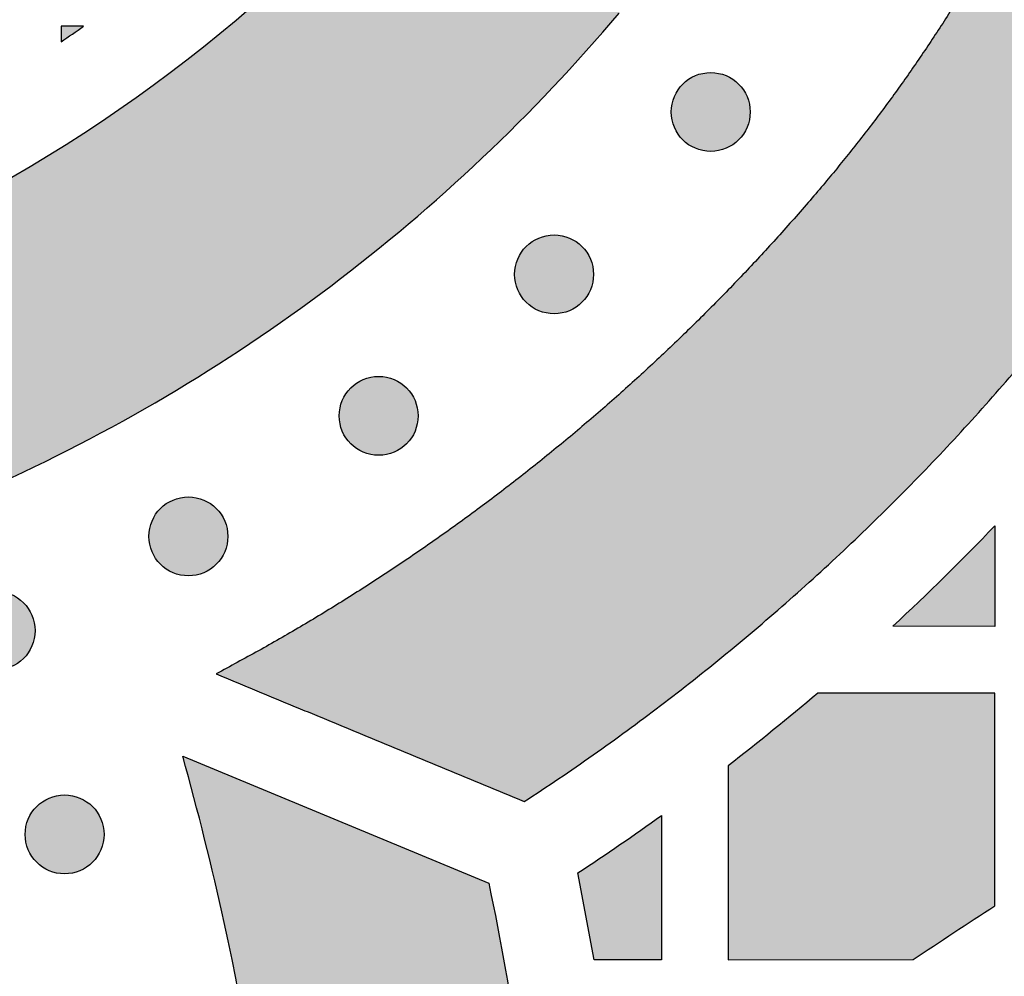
# Model space of a CAD drawing. Header units: millimetres. Extents: x -3873 to -97, y 912 to 4165.
# Tile 219 of 256: x -3599 to -3554, y 1804 to 1847. Entities that reach past the tile are written whole.
import ezdxf

# ---------------------------------------------------------------- set-up
doc = ezdxf.new("R2010")
doc.units = ezdxf.units.MM
doc.layers.add('pattern', color=7, linetype='Continuous', true_color=0x000000)

msp = doc.modelspace()

# ---------------------------------------------------------------- hatches: boundary and pattern name
at = {"layer": 'pattern'}
for points in [[(-3589.784, 1817.143), (-3575.919, 1811.395), (-3574.349, 1812.441), (-3572.796, 1813.516), (-3571.261, 1814.621), (-3569.745, 1815.754), (-3568.249, 1816.915), (-3566.774, 1818.104), (-3565.321, 1819.32), (-3563.889, 1820.563), (-3562.481, 1821.832), (-3561.096, 1823.126), (-3559.735, 1824.444), (-3558.399, 1825.787), (-3557.089, 1827.152), (-3555.805, 1828.541), (-3554.548, 1829.951), (-3553.318, 1831.381), (-3551.879, 1833.135), (-3550.485, 1834.932), (-3549.137, 1836.771), (-3547.838, 1838.651), (-3546.59, 1840.568), (-3545.394, 1842.521), (-3544.251, 1844.508), (-3543.163, 1846.526), (-3542.132, 1848.574), (-3541.158, 1850.649), (-3540.243, 1852.749), (-3539.386, 1854.87), (-3538.59, 1857.011), (-3537.855, 1859.169), (-3537.181, 1861.342), (-3536.568, 1863.526), (-3535.983, 1865.882), (-3535.473, 1868.264), (-3535.04, 1870.67), (-3534.685, 1873.095), (-3534.41, 1875.536), (-3534.216, 1877.989), (-3534.102, 1880.449), (-3534.07, 1882.913), (-3534.12, 1885.377), (-3534.251, 1887.837), (-3534.463, 1890.288), (-3534.756, 1892.727), (-3535.128, 1895.15), (-3535.578, 1897.552), (-3536.105, 1899.931), (-3536.707, 1902.282), (-3537.254, 1904.193), (-3537.848, 1906.093), (-3538.488, 1907.982), (-3539.175, 1909.857), (-3539.908, 1911.718), (-3540.686, 1913.562), (-3541.509, 1915.388), (-3542.376, 1917.194), (-3543.286, 1918.979), (-3544.239, 1920.74), (-3545.233, 1922.477), (-3546.268, 1924.188), (-3547.343, 1925.872), (-3548.456, 1927.527), (-3549.607, 1929.151), (-3550.794, 1930.745), (-3552.1, 1931.344), (-3553.423, 1931.912), (-3554.762, 1932.449), (-3556.115, 1932.954), (-3557.483, 1933.425), (-3558.863, 1933.863), (-3560.254, 1934.267), (-3561.655, 1934.637), (-3563.064, 1934.972), (-3564.482, 1935.272), (-3565.905, 1935.537), (-3567.333, 1935.767), (-3568.764, 1935.961), (-3570.198, 1936.12), (-3571.632, 1936.243), (-3573.067, 1936.331), (-3571.972, 1935.46), (-3570.891, 1934.564), (-3569.826, 1933.644), (-3568.776, 1932.701), (-3567.743, 1931.734), (-3566.727, 1930.745), (-3565.729, 1929.734), (-3564.75, 1928.702), (-3563.79, 1927.648), (-3562.85, 1926.573), (-3561.93, 1925.479), (-3561.032, 1924.365), (-3560.156, 1923.232), (-3559.303, 1922.081), (-3558.473, 1920.913), (-3557.666, 1919.727), (-3556.883, 1918.526), (-3556.125, 1917.309), (-3555.392, 1916.078), (-3554.685, 1914.833), (-3554.003, 1913.575), (-3553.347, 1912.305), (-3552.718, 1911.024), (-3552.116, 1909.732), (-3551.54, 1908.43), (-3550.992, 1907.119), (-3550.471, 1905.801), (-3549.978, 1904.475), (-3549.512, 1903.143), (-3549.074, 1901.805), (-3548.664, 1900.463), (-3548.282, 1899.116), (-3547.777, 1897.144), (-3547.335, 1895.149), (-3546.957, 1893.134), (-3546.645, 1891.102), (-3546.4, 1889.056), (-3546.222, 1887), (-3546.112, 1884.937), (-3546.07, 1882.87), (-3546.097, 1880.803), (-3546.192, 1878.74), (-3546.355, 1876.682), (-3546.586, 1874.635), (-3546.883, 1872.601), (-3547.247, 1870.583), (-3547.674, 1868.585), (-3548.165, 1866.609), (-3548.689, 1864.741), (-3549.266, 1862.883), (-3549.895, 1861.038), (-3550.575, 1859.207), (-3551.308, 1857.393), (-3552.09, 1855.597), (-3552.923, 1853.823), (-3553.805, 1852.072), (-3554.735, 1850.346), (-3555.713, 1848.646), (-3556.736, 1846.976), (-3557.803, 1845.337), (-3558.914, 1843.73), (-3560.066, 1842.157), (-3561.258, 1840.62), (-3562.489, 1839.121), (-3563.923, 1837.462), (-3565.399, 1835.835), (-3566.917, 1834.241), (-3568.474, 1832.681), (-3570.07, 1831.158), (-3571.704, 1829.672), (-3573.374, 1828.225), (-3575.079, 1826.818), (-3576.817, 1825.452), (-3578.587, 1824.13), (-3580.387, 1822.85), (-3582.216, 1821.616), (-3584.072, 1820.427), (-3585.953, 1819.285), (-3587.858, 1818.19)], [(-3583.532, 1929.121), (-3585.169, 1915.169), (-3584.566, 1914.612), (-3583.971, 1914.043), (-3583.384, 1913.462), (-3582.807, 1912.869), (-3582.239, 1912.266), (-3581.681, 1911.651), (-3581.133, 1911.025), (-3580.595, 1910.39), (-3580.069, 1909.743), (-3579.553, 1909.087), (-3579.048, 1908.421), (-3578.555, 1907.746), (-3578.074, 1907.062), (-3577.605, 1906.369), (-3577.148, 1905.667), (-3576.703, 1904.957), (-3576.272, 1904.24), (-3575.853, 1903.514), (-3575.447, 1902.782), (-3575.055, 1902.043), (-3574.676, 1901.298), (-3574.311, 1900.547), (-3573.959, 1899.789), (-3573.622, 1899.027), (-3573.298, 1898.26), (-3572.989, 1897.488), (-3572.693, 1896.712), (-3572.412, 1895.933), (-3572.146, 1895.15), (-3571.893, 1894.364), (-3571.655, 1893.575), (-3571.431, 1892.785), (-3571.12, 1891.571), (-3570.848, 1890.342), (-3570.616, 1889.102), (-3570.424, 1887.851), (-3570.273, 1886.592), (-3570.163, 1885.326), (-3570.096, 1884.057), (-3570.07, 1882.784), (-3570.087, 1881.512), (-3570.145, 1880.242), (-3570.246, 1878.976), (-3570.388, 1877.715), (-3570.571, 1876.463), (-3570.794, 1875.221), (-3571.057, 1873.991), (-3571.36, 1872.775), (-3571.706, 1871.54), (-3572.087, 1870.311), (-3572.503, 1869.091), (-3572.953, 1867.88), (-3573.437, 1866.681), (-3573.955, 1865.494), (-3574.506, 1864.321), (-3575.089, 1863.163), (-3575.704, 1862.021), (-3576.35, 1860.898), (-3577.026, 1859.793), (-3577.732, 1858.709), (-3578.467, 1857.647), (-3579.229, 1856.607), (-3580.017, 1855.591), (-3580.831, 1854.599), (-3582.068, 1853.174), (-3583.347, 1851.78), (-3584.669, 1850.419), (-3586.03, 1849.093), (-3587.43, 1847.804), (-3588.868, 1846.553), (-3590.341, 1845.342), (-3591.849, 1844.173), (-3593.388, 1843.046), (-3594.958, 1841.963), (-3596.557, 1840.926), (-3598.182, 1839.936), (-3599.832, 1838.992), (-3601.504, 1838.097), (-3603.197, 1837.251), (-3604.908, 1836.455), (-3620.026, 1829.68), (-3604.781, 1823.36), (-3599.996, 1825.506), (-3597.982, 1826.444), (-3595.99, 1827.439), (-3594.022, 1828.492), (-3592.081, 1829.603), (-3590.168, 1830.769), (-3588.287, 1831.989), (-3586.439, 1833.263), (-3584.627, 1834.589), (-3582.853, 1835.966), (-3581.119, 1837.391), (-3579.427, 1838.863), (-3577.779, 1840.38), (-3576.177, 1841.941), (-3574.622, 1843.542), (-3573.116, 1845.183), (-3571.66, 1846.86), (-3570.638, 1848.105), (-3569.647, 1849.382), (-3568.69, 1850.688), (-3567.768, 1852.023), (-3566.881, 1853.385), (-3566.031, 1854.772), (-3565.22, 1856.183), (-3564.447, 1857.617), (-3563.715, 1859.072), (-3563.023, 1860.546), (-3562.372, 1862.037), (-3561.764, 1863.544), (-3561.199, 1865.064), (-3560.677, 1866.597), (-3560.198, 1868.14), (-3559.762, 1869.692), (-3559.366, 1871.288), (-3559.02, 1872.902), (-3558.727, 1874.532), (-3558.487, 1876.175), (-3558.301, 1877.829), (-3558.169, 1879.491), (-3558.092, 1881.158), (-3558.07, 1882.827), (-3558.104, 1884.497), (-3558.193, 1886.163), (-3558.336, 1887.824), (-3558.534, 1889.477), (-3558.786, 1891.118), (-3559.091, 1892.746), (-3559.448, 1894.357), (-3559.856, 1895.951), (-3560.206, 1897.178), (-3560.584, 1898.401), (-3560.99, 1899.62), (-3561.423, 1900.834), (-3561.885, 1902.042), (-3562.374, 1903.242), (-3562.891, 1904.434), (-3563.435, 1905.618), (-3564.006, 1906.791), (-3564.604, 1907.953), (-3565.229, 1909.103), (-3565.88, 1910.241), (-3566.556, 1911.365), (-3567.259, 1912.474), (-3567.986, 1913.569), (-3568.737, 1914.646), (-3569.512, 1915.707), (-3570.311, 1916.75), (-3571.132, 1917.775), (-3571.975, 1918.78), (-3572.839, 1919.766), (-3573.724, 1920.73), (-3574.629, 1921.674), (-3575.553, 1922.595), (-3576.495, 1923.494), (-3577.455, 1924.37), (-3578.431, 1925.223), (-3579.423, 1926.052), (-3580.43, 1926.856), (-3581.451, 1927.636), (-3582.486, 1928.391)], [(-3596.754, 1845.577), (-3595.745, 1846.278), (-3596.754, 1846.278)], [(-3566.281, 1843.673), (-3566.309, 1843.7), (-3566.338, 1843.727), (-3566.368, 1843.754), (-3566.399, 1843.78), (-3566.43, 1843.806), (-3566.463, 1843.831), (-3566.496, 1843.856), (-3566.53, 1843.88), (-3566.565, 1843.903), (-3566.601, 1843.926), (-3566.637, 1843.948), (-3566.674, 1843.969), (-3566.712, 1843.99), (-3566.751, 1844.01), (-3566.791, 1844.028), (-3566.831, 1844.046), (-3566.871, 1844.063), (-3566.913, 1844.079), (-3566.955, 1844.095), (-3566.997, 1844.109), (-3567.04, 1844.122), (-3567.084, 1844.134), (-3567.127, 1844.145), (-3567.172, 1844.155), (-3567.216, 1844.163), (-3567.261, 1844.171), (-3567.307, 1844.177), (-3567.352, 1844.183), (-3567.398, 1844.187), (-3567.444, 1844.19), (-3567.489, 1844.192), (-3567.535, 1844.192), (-3567.581, 1844.192), (-3567.627, 1844.19), (-3567.673, 1844.187), (-3567.719, 1844.183), (-3567.764, 1844.177), (-3567.809, 1844.171), (-3567.854, 1844.163), (-3567.899, 1844.155), (-3567.943, 1844.145), (-3567.987, 1844.134), (-3568.031, 1844.122), (-3568.074, 1844.109), (-3568.116, 1844.095), (-3568.158, 1844.079), (-3568.199, 1844.063), (-3568.24, 1844.046), (-3568.28, 1844.028), (-3568.32, 1844.01), (-3568.358, 1843.99), (-3568.396, 1843.969), (-3568.434, 1843.948), (-3568.47, 1843.926), (-3568.506, 1843.903), (-3568.541, 1843.88), (-3568.575, 1843.856), (-3568.608, 1843.831), (-3568.641, 1843.806), (-3568.672, 1843.78), (-3568.703, 1843.754), (-3568.733, 1843.727), (-3568.762, 1843.7), (-3568.79, 1843.673), (-3568.817, 1843.644), (-3568.845, 1843.615), (-3568.871, 1843.586), (-3568.898, 1843.555), (-3568.923, 1843.523), (-3568.949, 1843.491), (-3568.973, 1843.457), (-3568.997, 1843.423), (-3569.021, 1843.388), (-3569.043, 1843.353), (-3569.065, 1843.316), (-3569.087, 1843.279), (-3569.107, 1843.241), (-3569.127, 1843.202), (-3569.146, 1843.163), (-3569.164, 1843.123), (-3569.181, 1843.082), (-3569.197, 1843.041), (-3569.212, 1842.999), (-3569.226, 1842.956), (-3569.239, 1842.913), (-3569.251, 1842.87), (-3569.262, 1842.826), (-3569.272, 1842.782), (-3569.281, 1842.737), (-3569.288, 1842.692), (-3569.295, 1842.647), (-3569.3, 1842.601), (-3569.304, 1842.556), (-3569.307, 1842.51), (-3569.309, 1842.464), (-3569.31, 1842.418), (-3569.309, 1842.372), (-3569.307, 1842.326), (-3569.304, 1842.28), (-3569.3, 1842.235), (-3569.295, 1842.189), (-3569.288, 1842.144), (-3569.281, 1842.099), (-3569.272, 1842.054), (-3569.262, 1842.01), (-3569.251, 1841.966), (-3569.239, 1841.923), (-3569.226, 1841.88), (-3569.212, 1841.837), (-3569.197, 1841.795), (-3569.181, 1841.754), (-3569.164, 1841.713), (-3569.146, 1841.673), (-3569.127, 1841.634), (-3569.107, 1841.595), (-3569.087, 1841.557), (-3569.065, 1841.52), (-3569.043, 1841.483), (-3569.021, 1841.447), (-3568.997, 1841.413), (-3568.973, 1841.378), (-3568.949, 1841.345), (-3568.923, 1841.313), (-3568.898, 1841.281), (-3568.871, 1841.25), (-3568.845, 1841.221), (-3568.817, 1841.191), (-3568.79, 1841.163), (-3568.762, 1841.136), (-3568.733, 1841.109), (-3568.703, 1841.082), (-3568.672, 1841.056), (-3568.641, 1841.03), (-3568.608, 1841.005), (-3568.575, 1840.98), (-3568.541, 1840.956), (-3568.506, 1840.933), (-3568.47, 1840.91), (-3568.434, 1840.888), (-3568.396, 1840.867), (-3568.358, 1840.846), (-3568.32, 1840.826), (-3568.28, 1840.808), (-3568.24, 1840.79), (-3568.199, 1840.773), (-3568.158, 1840.756), (-3568.116, 1840.741), (-3568.074, 1840.727), (-3568.031, 1840.714), (-3567.987, 1840.702), (-3567.943, 1840.691), (-3567.899, 1840.681), (-3567.854, 1840.673), (-3567.809, 1840.665), (-3567.764, 1840.658), (-3567.719, 1840.653), (-3567.673, 1840.649), (-3567.627, 1840.646), (-3567.581, 1840.644), (-3567.535, 1840.644), (-3567.489, 1840.644), (-3567.444, 1840.646), (-3567.398, 1840.649), (-3567.352, 1840.653), (-3567.307, 1840.658), (-3567.261, 1840.665), (-3567.216, 1840.673), (-3567.172, 1840.681), (-3567.127, 1840.691), (-3567.084, 1840.702), (-3567.04, 1840.714), (-3566.997, 1840.727), (-3566.955, 1840.741), (-3566.913, 1840.756), (-3566.871, 1840.773), (-3566.831, 1840.79), (-3566.791, 1840.808), (-3566.751, 1840.826), (-3566.712, 1840.846), (-3566.674, 1840.867), (-3566.637, 1840.888), (-3566.601, 1840.91), (-3566.565, 1840.933), (-3566.53, 1840.956), (-3566.496, 1840.98), (-3566.463, 1841.005), (-3566.43, 1841.03), (-3566.399, 1841.056), (-3566.368, 1841.082), (-3566.338, 1841.109), (-3566.309, 1841.136), (-3566.281, 1841.163), (-3566.253, 1841.191), (-3566.226, 1841.221), (-3566.199, 1841.25), (-3566.173, 1841.281), (-3566.147, 1841.313), (-3566.122, 1841.345), (-3566.097, 1841.378), (-3566.073, 1841.413), (-3566.05, 1841.447), (-3566.027, 1841.483), (-3566.005, 1841.52), (-3565.984, 1841.557), (-3565.963, 1841.595), (-3565.944, 1841.634), (-3565.925, 1841.673), (-3565.907, 1841.713), (-3565.89, 1841.754), (-3565.874, 1841.795), (-3565.859, 1841.837), (-3565.845, 1841.88), (-3565.832, 1841.923), (-3565.82, 1841.966), (-3565.809, 1842.01), (-3565.799, 1842.054), (-3565.79, 1842.099), (-3565.782, 1842.144), (-3565.776, 1842.189), (-3565.771, 1842.235), (-3565.766, 1842.28), (-3565.763, 1842.326), (-3565.762, 1842.372), (-3565.761, 1842.418), (-3565.762, 1842.464), (-3565.763, 1842.51), (-3565.766, 1842.556), (-3565.771, 1842.601), (-3565.776, 1842.647), (-3565.782, 1842.692), (-3565.79, 1842.737), (-3565.799, 1842.782), (-3565.809, 1842.826), (-3565.82, 1842.87), (-3565.832, 1842.913), (-3565.845, 1842.956), (-3565.859, 1842.999), (-3565.874, 1843.041), (-3565.89, 1843.082), (-3565.907, 1843.123), (-3565.925, 1843.163), (-3565.944, 1843.202), (-3565.963, 1843.241), (-3565.984, 1843.279), (-3566.005, 1843.316), (-3566.027, 1843.353), (-3566.05, 1843.388), (-3566.073, 1843.423), (-3566.097, 1843.457), (-3566.122, 1843.491), (-3566.147, 1843.523), (-3566.173, 1843.555), (-3566.199, 1843.586), (-3566.226, 1843.615), (-3566.253, 1843.644)], [(-3573.326, 1836.368), (-3573.354, 1836.396), (-3573.383, 1836.423), (-3573.413, 1836.45), (-3573.444, 1836.476), (-3573.475, 1836.502), (-3573.508, 1836.527), (-3573.541, 1836.552), (-3573.575, 1836.576), (-3573.61, 1836.599), (-3573.646, 1836.622), (-3573.682, 1836.644), (-3573.719, 1836.665), (-3573.757, 1836.686), (-3573.796, 1836.705), (-3573.836, 1836.724), (-3573.876, 1836.742), (-3573.916, 1836.759), (-3573.958, 1836.775), (-3574, 1836.79), (-3574.042, 1836.805), (-3574.085, 1836.818), (-3574.129, 1836.83), (-3574.173, 1836.841), (-3574.217, 1836.851), (-3574.262, 1836.859), (-3574.306, 1836.867), (-3574.352, 1836.873), (-3574.397, 1836.879), (-3574.443, 1836.883), (-3574.489, 1836.886), (-3574.535, 1836.888), (-3574.58, 1836.888), (-3574.626, 1836.888), (-3574.672, 1836.886), (-3574.718, 1836.883), (-3574.764, 1836.879), (-3574.809, 1836.873), (-3574.854, 1836.867), (-3574.899, 1836.859), (-3574.944, 1836.851), (-3574.988, 1836.841), (-3575.032, 1836.83), (-3575.076, 1836.818), (-3575.119, 1836.805), (-3575.161, 1836.79), (-3575.203, 1836.775), (-3575.244, 1836.759), (-3575.285, 1836.742), (-3575.325, 1836.724), (-3575.365, 1836.705), (-3575.403, 1836.686), (-3575.441, 1836.665), (-3575.479, 1836.644), (-3575.515, 1836.622), (-3575.551, 1836.599), (-3575.586, 1836.576), (-3575.62, 1836.552), (-3575.653, 1836.527), (-3575.686, 1836.502), (-3575.717, 1836.476), (-3575.748, 1836.45), (-3575.778, 1836.423), (-3575.807, 1836.396), (-3575.835, 1836.368), (-3575.863, 1836.34), (-3575.89, 1836.311), (-3575.916, 1836.281), (-3575.943, 1836.251), (-3575.968, 1836.219), (-3575.994, 1836.187), (-3576.018, 1836.153), (-3576.042, 1836.119), (-3576.066, 1836.084), (-3576.089, 1836.049), (-3576.111, 1836.012), (-3576.132, 1835.975), (-3576.152, 1835.937), (-3576.172, 1835.898), (-3576.191, 1835.859), (-3576.209, 1835.819), (-3576.226, 1835.778), (-3576.242, 1835.736), (-3576.257, 1835.695), (-3576.271, 1835.652), (-3576.284, 1835.609), (-3576.296, 1835.566), (-3576.307, 1835.522), (-3576.317, 1835.477), (-3576.326, 1835.433), (-3576.333, 1835.388), (-3576.34, 1835.343), (-3576.345, 1835.297), (-3576.349, 1835.251), (-3576.352, 1835.206), (-3576.354, 1835.16), (-3576.355, 1835.114), (-3576.354, 1835.068), (-3576.352, 1835.022), (-3576.349, 1834.976), (-3576.345, 1834.931), (-3576.34, 1834.885), (-3576.333, 1834.84), (-3576.326, 1834.795), (-3576.317, 1834.75), (-3576.307, 1834.706), (-3576.296, 1834.662), (-3576.284, 1834.619), (-3576.271, 1834.576), (-3576.257, 1834.533), (-3576.242, 1834.491), (-3576.226, 1834.45), (-3576.209, 1834.409), (-3576.191, 1834.369), (-3576.172, 1834.33), (-3576.152, 1834.291), (-3576.132, 1834.253), (-3576.111, 1834.216), (-3576.089, 1834.179), (-3576.066, 1834.143), (-3576.042, 1834.108), (-3576.018, 1834.074), (-3575.994, 1834.041), (-3575.968, 1834.009), (-3575.943, 1833.977), (-3575.916, 1833.946), (-3575.89, 1833.916), (-3575.863, 1833.887), (-3575.835, 1833.859), (-3575.807, 1833.832), (-3575.778, 1833.805), (-3575.748, 1833.778), (-3575.717, 1833.752), (-3575.686, 1833.726), (-3575.653, 1833.701), (-3575.62, 1833.676), (-3575.586, 1833.652), (-3575.551, 1833.628), (-3575.515, 1833.606), (-3575.479, 1833.584), (-3575.441, 1833.562), (-3575.403, 1833.542), (-3575.365, 1833.522), (-3575.325, 1833.503), (-3575.285, 1833.485), (-3575.244, 1833.468), (-3575.203, 1833.452), (-3575.161, 1833.437), (-3575.119, 1833.423), (-3575.076, 1833.41), (-3575.032, 1833.398), (-3574.988, 1833.387), (-3574.944, 1833.377), (-3574.899, 1833.368), (-3574.854, 1833.361), (-3574.809, 1833.354), (-3574.764, 1833.349), (-3574.718, 1833.345), (-3574.672, 1833.342), (-3574.626, 1833.34), (-3574.58, 1833.34), (-3574.535, 1833.34), (-3574.489, 1833.342), (-3574.443, 1833.345), (-3574.397, 1833.349), (-3574.352, 1833.354), (-3574.306, 1833.361), (-3574.262, 1833.368), (-3574.217, 1833.377), (-3574.173, 1833.387), (-3574.129, 1833.398), (-3574.085, 1833.41), (-3574.042, 1833.423), (-3574, 1833.437), (-3573.958, 1833.452), (-3573.916, 1833.468), (-3573.876, 1833.485), (-3573.836, 1833.503), (-3573.796, 1833.522), (-3573.757, 1833.542), (-3573.719, 1833.562), (-3573.682, 1833.584), (-3573.646, 1833.606), (-3573.61, 1833.628), (-3573.575, 1833.652), (-3573.541, 1833.676), (-3573.508, 1833.701), (-3573.475, 1833.726), (-3573.444, 1833.752), (-3573.413, 1833.778), (-3573.383, 1833.805), (-3573.354, 1833.832), (-3573.326, 1833.859), (-3573.298, 1833.887), (-3573.271, 1833.916), (-3573.244, 1833.946), (-3573.218, 1833.977), (-3573.192, 1834.009), (-3573.167, 1834.041), (-3573.143, 1834.074), (-3573.118, 1834.108), (-3573.095, 1834.143), (-3573.072, 1834.179), (-3573.05, 1834.216), (-3573.029, 1834.253), (-3573.009, 1834.291), (-3572.989, 1834.33), (-3572.97, 1834.369), (-3572.952, 1834.409), (-3572.935, 1834.45), (-3572.919, 1834.491), (-3572.904, 1834.533), (-3572.89, 1834.576), (-3572.877, 1834.619), (-3572.865, 1834.662), (-3572.854, 1834.706), (-3572.844, 1834.75), (-3572.835, 1834.795), (-3572.827, 1834.84), (-3572.821, 1834.885), (-3572.816, 1834.931), (-3572.811, 1834.976), (-3572.809, 1835.022), (-3572.807, 1835.068), (-3572.806, 1835.114), (-3572.807, 1835.16), (-3572.809, 1835.206), (-3572.811, 1835.251), (-3572.816, 1835.297), (-3572.821, 1835.343), (-3572.827, 1835.388), (-3572.835, 1835.433), (-3572.844, 1835.477), (-3572.854, 1835.522), (-3572.865, 1835.566), (-3572.877, 1835.609), (-3572.89, 1835.652), (-3572.904, 1835.695), (-3572.919, 1835.736), (-3572.935, 1835.778), (-3572.952, 1835.819), (-3572.97, 1835.859), (-3572.989, 1835.898), (-3573.009, 1835.937), (-3573.029, 1835.975), (-3573.05, 1836.012), (-3573.072, 1836.049), (-3573.095, 1836.084), (-3573.118, 1836.119), (-3573.143, 1836.153), (-3573.167, 1836.187), (-3573.192, 1836.219), (-3573.218, 1836.251), (-3573.244, 1836.281), (-3573.271, 1836.311), (-3573.298, 1836.34)], [(-3581.216, 1830.003), (-3581.244, 1830.03), (-3581.273, 1830.058), (-3581.303, 1830.084), (-3581.334, 1830.111), (-3581.365, 1830.136), (-3581.398, 1830.162), (-3581.431, 1830.186), (-3581.465, 1830.21), (-3581.5, 1830.234), (-3581.536, 1830.256), (-3581.572, 1830.278), (-3581.61, 1830.3), (-3581.648, 1830.32), (-3581.686, 1830.34), (-3581.726, 1830.359), (-3581.766, 1830.377), (-3581.807, 1830.394), (-3581.848, 1830.41), (-3581.89, 1830.425), (-3581.932, 1830.439), (-3581.975, 1830.452), (-3582.019, 1830.464), (-3582.063, 1830.475), (-3582.107, 1830.485), (-3582.152, 1830.494), (-3582.197, 1830.501), (-3582.242, 1830.508), (-3582.287, 1830.513), (-3582.333, 1830.517), (-3582.379, 1830.52), (-3582.425, 1830.522), (-3582.471, 1830.523), (-3582.517, 1830.522), (-3582.562, 1830.52), (-3582.608, 1830.517), (-3582.654, 1830.513), (-3582.699, 1830.508), (-3582.745, 1830.501), (-3582.79, 1830.494), (-3582.834, 1830.485), (-3582.879, 1830.475), (-3582.922, 1830.464), (-3582.966, 1830.452), (-3583.009, 1830.439), (-3583.051, 1830.425), (-3583.093, 1830.41), (-3583.135, 1830.394), (-3583.175, 1830.377), (-3583.215, 1830.359), (-3583.255, 1830.34), (-3583.294, 1830.32), (-3583.332, 1830.3), (-3583.369, 1830.278), (-3583.405, 1830.256), (-3583.441, 1830.234), (-3583.476, 1830.21), (-3583.51, 1830.186), (-3583.543, 1830.162), (-3583.576, 1830.136), (-3583.607, 1830.111), (-3583.638, 1830.084), (-3583.668, 1830.058), (-3583.697, 1830.03), (-3583.725, 1830.003), (-3583.753, 1829.975), (-3583.78, 1829.946), (-3583.807, 1829.916), (-3583.833, 1829.885), (-3583.859, 1829.854), (-3583.884, 1829.821), (-3583.909, 1829.788), (-3583.933, 1829.754), (-3583.956, 1829.719), (-3583.979, 1829.683), (-3584.001, 1829.647), (-3584.022, 1829.609), (-3584.043, 1829.571), (-3584.062, 1829.533), (-3584.081, 1829.493), (-3584.099, 1829.453), (-3584.116, 1829.412), (-3584.132, 1829.371), (-3584.147, 1829.329), (-3584.161, 1829.287), (-3584.174, 1829.244), (-3584.186, 1829.2), (-3584.197, 1829.156), (-3584.207, 1829.112), (-3584.216, 1829.067), (-3584.224, 1829.022), (-3584.23, 1828.977), (-3584.235, 1828.932), (-3584.24, 1828.886), (-3584.243, 1828.84), (-3584.244, 1828.794), (-3584.245, 1828.748), (-3584.244, 1828.702), (-3584.243, 1828.657), (-3584.24, 1828.611), (-3584.235, 1828.565), (-3584.23, 1828.52), (-3584.224, 1828.474), (-3584.216, 1828.429), (-3584.207, 1828.385), (-3584.197, 1828.34), (-3584.186, 1828.297), (-3584.174, 1828.253), (-3584.161, 1828.21), (-3584.147, 1828.168), (-3584.132, 1828.126), (-3584.116, 1828.084), (-3584.099, 1828.044), (-3584.081, 1828.004), (-3584.062, 1827.964), (-3584.043, 1827.925), (-3584.022, 1827.887), (-3584.001, 1827.85), (-3583.979, 1827.814), (-3583.956, 1827.778), (-3583.933, 1827.743), (-3583.909, 1827.709), (-3583.884, 1827.676), (-3583.859, 1827.643), (-3583.833, 1827.612), (-3583.807, 1827.581), (-3583.78, 1827.551), (-3583.753, 1827.522), (-3583.725, 1827.494), (-3583.697, 1827.466), (-3583.668, 1827.439), (-3583.638, 1827.412), (-3583.607, 1827.386), (-3583.576, 1827.36), (-3583.543, 1827.335), (-3583.51, 1827.31), (-3583.476, 1827.286), (-3583.441, 1827.263), (-3583.405, 1827.24), (-3583.369, 1827.218), (-3583.332, 1827.197), (-3583.294, 1827.176), (-3583.255, 1827.157), (-3583.215, 1827.138), (-3583.175, 1827.12), (-3583.135, 1827.103), (-3583.093, 1827.087), (-3583.051, 1827.072), (-3583.009, 1827.058), (-3582.966, 1827.045), (-3582.922, 1827.032), (-3582.879, 1827.022), (-3582.834, 1827.012), (-3582.79, 1827.003), (-3582.745, 1826.995), (-3582.699, 1826.989), (-3582.654, 1826.984), (-3582.608, 1826.979), (-3582.562, 1826.976), (-3582.517, 1826.975), (-3582.471, 1826.974), (-3582.425, 1826.975), (-3582.379, 1826.976), (-3582.333, 1826.979), (-3582.287, 1826.984), (-3582.242, 1826.989), (-3582.197, 1826.995), (-3582.152, 1827.003), (-3582.107, 1827.012), (-3582.063, 1827.022), (-3582.019, 1827.032), (-3581.975, 1827.045), (-3581.932, 1827.058), (-3581.89, 1827.072), (-3581.848, 1827.087), (-3581.807, 1827.103), (-3581.766, 1827.12), (-3581.726, 1827.138), (-3581.686, 1827.157), (-3581.648, 1827.176), (-3581.61, 1827.197), (-3581.572, 1827.218), (-3581.536, 1827.24), (-3581.5, 1827.263), (-3581.465, 1827.286), (-3581.431, 1827.31), (-3581.398, 1827.335), (-3581.365, 1827.36), (-3581.334, 1827.386), (-3581.303, 1827.412), (-3581.273, 1827.439), (-3581.244, 1827.466), (-3581.216, 1827.494), (-3581.188, 1827.522), (-3581.161, 1827.551), (-3581.135, 1827.581), (-3581.108, 1827.612), (-3581.083, 1827.643), (-3581.057, 1827.676), (-3581.033, 1827.709), (-3581.009, 1827.743), (-3580.985, 1827.778), (-3580.963, 1827.814), (-3580.94, 1827.85), (-3580.919, 1827.887), (-3580.899, 1827.925), (-3580.879, 1827.964), (-3580.86, 1828.004), (-3580.842, 1828.044), (-3580.825, 1828.084), (-3580.809, 1828.126), (-3580.794, 1828.168), (-3580.78, 1828.21), (-3580.767, 1828.253), (-3580.755, 1828.297), (-3580.744, 1828.34), (-3580.734, 1828.385), (-3580.725, 1828.429), (-3580.718, 1828.474), (-3580.711, 1828.52), (-3580.706, 1828.565), (-3580.702, 1828.611), (-3580.699, 1828.657), (-3580.697, 1828.702), (-3580.696, 1828.748), (-3580.697, 1828.794), (-3580.699, 1828.84), (-3580.702, 1828.886), (-3580.706, 1828.932), (-3580.711, 1828.977), (-3580.718, 1829.022), (-3580.725, 1829.067), (-3580.734, 1829.112), (-3580.744, 1829.156), (-3580.755, 1829.2), (-3580.767, 1829.244), (-3580.78, 1829.287), (-3580.794, 1829.329), (-3580.809, 1829.371), (-3580.825, 1829.412), (-3580.842, 1829.453), (-3580.86, 1829.493), (-3580.879, 1829.533), (-3580.899, 1829.571), (-3580.919, 1829.609), (-3580.94, 1829.647), (-3580.963, 1829.683), (-3580.985, 1829.719), (-3581.009, 1829.754), (-3581.033, 1829.788), (-3581.057, 1829.821), (-3581.083, 1829.854), (-3581.108, 1829.885), (-3581.135, 1829.916), (-3581.161, 1829.946), (-3581.188, 1829.975)], [(-3589.776, 1824.582), (-3589.805, 1824.61), (-3589.834, 1824.637), (-3589.863, 1824.664), (-3589.894, 1824.69), (-3589.926, 1824.716), (-3589.958, 1824.741), (-3589.991, 1824.766), (-3590.026, 1824.79), (-3590.061, 1824.813), (-3590.096, 1824.836), (-3590.133, 1824.858), (-3590.17, 1824.879), (-3590.208, 1824.899), (-3590.247, 1824.919), (-3590.286, 1824.938), (-3590.326, 1824.956), (-3590.367, 1824.973), (-3590.408, 1824.989), (-3590.45, 1825.004), (-3590.493, 1825.018), (-3590.536, 1825.031), (-3590.579, 1825.043), (-3590.623, 1825.054), (-3590.667, 1825.064), (-3590.712, 1825.073), (-3590.757, 1825.081), (-3590.802, 1825.087), (-3590.848, 1825.092), (-3590.893, 1825.097), (-3590.939, 1825.1), (-3590.985, 1825.101), (-3591.031, 1825.102), (-3591.077, 1825.101), (-3591.123, 1825.1), (-3591.169, 1825.097), (-3591.214, 1825.092), (-3591.26, 1825.087), (-3591.305, 1825.081), (-3591.35, 1825.073), (-3591.395, 1825.064), (-3591.439, 1825.054), (-3591.483, 1825.043), (-3591.526, 1825.031), (-3591.569, 1825.018), (-3591.612, 1825.004), (-3591.654, 1824.989), (-3591.695, 1824.973), (-3591.736, 1824.956), (-3591.776, 1824.938), (-3591.815, 1824.919), (-3591.854, 1824.899), (-3591.892, 1824.879), (-3591.929, 1824.858), (-3591.966, 1824.836), (-3592.001, 1824.813), (-3592.036, 1824.79), (-3592.07, 1824.766), (-3592.104, 1824.741), (-3592.136, 1824.716), (-3592.168, 1824.69), (-3592.199, 1824.664), (-3592.228, 1824.637), (-3592.257, 1824.61), (-3592.286, 1824.582), (-3592.313, 1824.554), (-3592.34, 1824.525), (-3592.367, 1824.495), (-3592.393, 1824.464), (-3592.419, 1824.433), (-3592.444, 1824.4), (-3592.469, 1824.367), (-3592.493, 1824.333), (-3592.516, 1824.298), (-3592.539, 1824.262), (-3592.561, 1824.226), (-3592.582, 1824.189), (-3592.603, 1824.151), (-3592.623, 1824.112), (-3592.641, 1824.072), (-3592.659, 1824.032), (-3592.676, 1823.992), (-3592.692, 1823.95), (-3592.708, 1823.908), (-3592.722, 1823.866), (-3592.735, 1823.823), (-3592.747, 1823.779), (-3592.758, 1823.735), (-3592.768, 1823.691), (-3592.776, 1823.647), (-3592.784, 1823.602), (-3592.79, 1823.556), (-3592.796, 1823.511), (-3592.8, 1823.465), (-3592.803, 1823.419), (-3592.805, 1823.374), (-3592.805, 1823.328), (-3592.805, 1823.282), (-3592.803, 1823.236), (-3592.8, 1823.19), (-3592.796, 1823.144), (-3592.79, 1823.099), (-3592.784, 1823.054), (-3592.776, 1823.009), (-3592.768, 1822.964), (-3592.758, 1822.92), (-3592.747, 1822.876), (-3592.735, 1822.832), (-3592.722, 1822.789), (-3592.708, 1822.747), (-3592.692, 1822.705), (-3592.676, 1822.664), (-3592.659, 1822.623), (-3592.641, 1822.583), (-3592.623, 1822.543), (-3592.603, 1822.505), (-3592.582, 1822.467), (-3592.561, 1822.429), (-3592.539, 1822.393), (-3592.516, 1822.357), (-3592.493, 1822.322), (-3592.469, 1822.288), (-3592.444, 1822.255), (-3592.419, 1822.222), (-3592.393, 1822.191), (-3592.367, 1822.16), (-3592.34, 1822.13), (-3592.313, 1822.101), (-3592.286, 1822.073), (-3592.257, 1822.045), (-3592.228, 1822.018), (-3592.199, 1821.992), (-3592.168, 1821.965), (-3592.136, 1821.94), (-3592.104, 1821.914), (-3592.07, 1821.89), (-3592.036, 1821.866), (-3592.001, 1821.842), (-3591.966, 1821.819), (-3591.929, 1821.797), (-3591.892, 1821.776), (-3591.854, 1821.756), (-3591.815, 1821.736), (-3591.776, 1821.717), (-3591.736, 1821.699), (-3591.695, 1821.682), (-3591.654, 1821.666), (-3591.612, 1821.651), (-3591.569, 1821.637), (-3591.526, 1821.624), (-3591.483, 1821.612), (-3591.439, 1821.601), (-3591.395, 1821.591), (-3591.35, 1821.582), (-3591.305, 1821.575), (-3591.26, 1821.568), (-3591.214, 1821.563), (-3591.169, 1821.559), (-3591.123, 1821.556), (-3591.077, 1821.554), (-3591.031, 1821.553), (-3590.985, 1821.554), (-3590.939, 1821.556), (-3590.893, 1821.559), (-3590.848, 1821.563), (-3590.802, 1821.568), (-3590.757, 1821.575), (-3590.712, 1821.582), (-3590.667, 1821.591), (-3590.623, 1821.601), (-3590.579, 1821.612), (-3590.536, 1821.624), (-3590.493, 1821.637), (-3590.45, 1821.651), (-3590.408, 1821.666), (-3590.367, 1821.682), (-3590.326, 1821.699), (-3590.286, 1821.717), (-3590.247, 1821.736), (-3590.208, 1821.756), (-3590.17, 1821.776), (-3590.133, 1821.797), (-3590.096, 1821.819), (-3590.061, 1821.842), (-3590.026, 1821.866), (-3589.991, 1821.89), (-3589.958, 1821.914), (-3589.926, 1821.94), (-3589.894, 1821.965), (-3589.863, 1821.992), (-3589.834, 1822.018), (-3589.805, 1822.045), (-3589.776, 1822.073), (-3589.749, 1822.101), (-3589.722, 1822.13), (-3589.695, 1822.16), (-3589.669, 1822.191), (-3589.643, 1822.222), (-3589.618, 1822.255), (-3589.593, 1822.288), (-3589.569, 1822.322), (-3589.546, 1822.357), (-3589.523, 1822.393), (-3589.501, 1822.429), (-3589.48, 1822.467), (-3589.459, 1822.505), (-3589.439, 1822.543), (-3589.421, 1822.583), (-3589.403, 1822.623), (-3589.386, 1822.664), (-3589.369, 1822.705), (-3589.354, 1822.747), (-3589.34, 1822.789), (-3589.327, 1822.832), (-3589.315, 1822.876), (-3589.304, 1822.92), (-3589.294, 1822.964), (-3589.286, 1823.009), (-3589.278, 1823.054), (-3589.271, 1823.099), (-3589.266, 1823.144), (-3589.262, 1823.19), (-3589.259, 1823.236), (-3589.257, 1823.282), (-3589.257, 1823.328), (-3589.257, 1823.374), (-3589.259, 1823.419), (-3589.262, 1823.465), (-3589.266, 1823.511), (-3589.271, 1823.556), (-3589.278, 1823.602), (-3589.286, 1823.647), (-3589.294, 1823.691), (-3589.304, 1823.735), (-3589.315, 1823.779), (-3589.327, 1823.823), (-3589.34, 1823.866), (-3589.354, 1823.908), (-3589.369, 1823.95), (-3589.386, 1823.992), (-3589.403, 1824.032), (-3589.421, 1824.072), (-3589.439, 1824.112), (-3589.459, 1824.151), (-3589.48, 1824.189), (-3589.501, 1824.226), (-3589.523, 1824.262), (-3589.546, 1824.298), (-3589.569, 1824.333), (-3589.593, 1824.367), (-3589.618, 1824.4), (-3589.643, 1824.433), (-3589.669, 1824.464), (-3589.695, 1824.495), (-3589.722, 1824.525), (-3589.749, 1824.554)], [(-3559.34, 1819.287), (-3557.013, 1821.511), (-3554.754, 1823.802), (-3554.754, 1819.279)], [(-3598.449, 1820.342), (-3598.477, 1820.369), (-3598.506, 1820.396), (-3598.536, 1820.423), (-3598.567, 1820.449), (-3598.598, 1820.475), (-3598.631, 1820.5), (-3598.664, 1820.525), (-3598.698, 1820.549), (-3598.733, 1820.573), (-3598.769, 1820.595), (-3598.805, 1820.617), (-3598.843, 1820.639), (-3598.881, 1820.659), (-3598.919, 1820.679), (-3598.959, 1820.698), (-3598.999, 1820.715), (-3599.04, 1820.733), (-3599.081, 1820.749), (-3599.123, 1820.764), (-3599.165, 1820.778), (-3599.208, 1820.791), (-3599.252, 1820.803), (-3599.296, 1820.814), (-3599.34, 1820.824), (-3599.385, 1820.833), (-3599.43, 1820.84), (-3599.475, 1820.847), (-3599.52, 1820.852), (-3599.566, 1820.856), (-3599.612, 1820.859), (-3599.658, 1820.861), (-3599.703, 1820.861), (-3599.749, 1820.861), (-3599.795, 1820.859), (-3599.841, 1820.856), (-3599.887, 1820.852), (-3599.932, 1820.847), (-3599.977, 1820.84), (-3600.022, 1820.833), (-3600.067, 1820.824), (-3600.111, 1820.814), (-3600.155, 1820.803), (-3600.199, 1820.791), (-3600.242, 1820.778), (-3600.284, 1820.764), (-3600.326, 1820.749), (-3600.367, 1820.733), (-3600.408, 1820.715), (-3600.448, 1820.698), (-3600.488, 1820.679), (-3600.526, 1820.659), (-3600.564, 1820.639), (-3600.602, 1820.617), (-3600.638, 1820.595), (-3600.674, 1820.573), (-3600.709, 1820.549), (-3600.743, 1820.525), (-3600.776, 1820.5), (-3600.809, 1820.475), (-3600.84, 1820.449), (-3600.871, 1820.423), (-3600.901, 1820.396), (-3600.93, 1820.369), (-3600.958, 1820.342), (-3600.986, 1820.314), (-3601.013, 1820.285), (-3601.04, 1820.255), (-3601.066, 1820.224), (-3601.092, 1820.192), (-3601.117, 1820.16), (-3601.141, 1820.127), (-3601.165, 1820.093), (-3601.189, 1820.058), (-3601.212, 1820.022), (-3601.234, 1819.985), (-3601.255, 1819.948), (-3601.275, 1819.91), (-3601.295, 1819.871), (-3601.314, 1819.832), (-3601.332, 1819.792), (-3601.349, 1819.751), (-3601.365, 1819.71), (-3601.38, 1819.668), (-3601.394, 1819.625), (-3601.407, 1819.582), (-3601.419, 1819.539), (-3601.43, 1819.495), (-3601.44, 1819.451), (-3601.449, 1819.406), (-3601.457, 1819.361), (-3601.463, 1819.316), (-3601.468, 1819.27), (-3601.472, 1819.225), (-3601.475, 1819.179), (-3601.477, 1819.133), (-3601.478, 1819.087), (-3601.477, 1819.041), (-3601.475, 1818.995), (-3601.472, 1818.95), (-3601.468, 1818.904), (-3601.463, 1818.858), (-3601.457, 1818.813), (-3601.449, 1818.768), (-3601.44, 1818.724), (-3601.43, 1818.679), (-3601.419, 1818.635), (-3601.407, 1818.592), (-3601.394, 1818.549), (-3601.38, 1818.506), (-3601.365, 1818.465), (-3601.349, 1818.423), (-3601.332, 1818.382), (-3601.314, 1818.342), (-3601.295, 1818.303), (-3601.275, 1818.264), (-3601.255, 1818.226), (-3601.234, 1818.189), (-3601.212, 1818.152), (-3601.189, 1818.117), (-3601.165, 1818.082), (-3601.141, 1818.048), (-3601.117, 1818.014), (-3601.092, 1817.982), (-3601.066, 1817.95), (-3601.04, 1817.92), (-3601.013, 1817.89), (-3600.986, 1817.861), (-3600.958, 1817.833), (-3600.93, 1817.805), (-3600.901, 1817.778), (-3600.871, 1817.751), (-3600.84, 1817.725), (-3600.809, 1817.699), (-3600.776, 1817.674), (-3600.743, 1817.649), (-3600.709, 1817.625), (-3600.674, 1817.602), (-3600.638, 1817.579), (-3600.602, 1817.557), (-3600.564, 1817.536), (-3600.526, 1817.515), (-3600.488, 1817.496), (-3600.448, 1817.477), (-3600.408, 1817.459), (-3600.367, 1817.442), (-3600.326, 1817.426), (-3600.284, 1817.411), (-3600.242, 1817.396), (-3600.199, 1817.383), (-3600.155, 1817.371), (-3600.111, 1817.36), (-3600.067, 1817.35), (-3600.022, 1817.342), (-3599.977, 1817.334), (-3599.932, 1817.328), (-3599.887, 1817.322), (-3599.841, 1817.318), (-3599.795, 1817.315), (-3599.749, 1817.313), (-3599.703, 1817.313), (-3599.658, 1817.313), (-3599.612, 1817.315), (-3599.566, 1817.318), (-3599.52, 1817.322), (-3599.475, 1817.328), (-3599.43, 1817.334), (-3599.385, 1817.342), (-3599.34, 1817.35), (-3599.296, 1817.36), (-3599.252, 1817.371), (-3599.208, 1817.383), (-3599.165, 1817.396), (-3599.123, 1817.411), (-3599.081, 1817.426), (-3599.04, 1817.442), (-3598.999, 1817.459), (-3598.959, 1817.477), (-3598.919, 1817.496), (-3598.881, 1817.515), (-3598.843, 1817.536), (-3598.805, 1817.557), (-3598.769, 1817.579), (-3598.733, 1817.602), (-3598.698, 1817.625), (-3598.664, 1817.649), (-3598.631, 1817.674), (-3598.598, 1817.699), (-3598.567, 1817.725), (-3598.536, 1817.751), (-3598.506, 1817.778), (-3598.477, 1817.805), (-3598.449, 1817.833), (-3598.421, 1817.861), (-3598.394, 1817.89), (-3598.367, 1817.92), (-3598.341, 1817.95), (-3598.315, 1817.982), (-3598.29, 1818.014), (-3598.266, 1818.048), (-3598.242, 1818.082), (-3598.218, 1818.117), (-3598.195, 1818.152), (-3598.173, 1818.189), (-3598.152, 1818.226), (-3598.132, 1818.264), (-3598.112, 1818.303), (-3598.093, 1818.342), (-3598.075, 1818.382), (-3598.058, 1818.423), (-3598.042, 1818.465), (-3598.027, 1818.506), (-3598.013, 1818.549), (-3598, 1818.592), (-3597.988, 1818.635), (-3597.977, 1818.679), (-3597.967, 1818.724), (-3597.958, 1818.768), (-3597.95, 1818.813), (-3597.944, 1818.858), (-3597.939, 1818.904), (-3597.935, 1818.95), (-3597.932, 1818.995), (-3597.93, 1819.041), (-3597.929, 1819.087), (-3597.93, 1819.133), (-3597.932, 1819.179), (-3597.935, 1819.225), (-3597.939, 1819.27), (-3597.944, 1819.316), (-3597.95, 1819.361), (-3597.958, 1819.406), (-3597.967, 1819.451), (-3597.977, 1819.495), (-3597.988, 1819.539), (-3598, 1819.582), (-3598.013, 1819.625), (-3598.027, 1819.668), (-3598.042, 1819.71), (-3598.058, 1819.751), (-3598.075, 1819.792), (-3598.093, 1819.832), (-3598.112, 1819.871), (-3598.132, 1819.91), (-3598.152, 1819.948), (-3598.173, 1819.985), (-3598.195, 1820.022), (-3598.218, 1820.058), (-3598.242, 1820.093), (-3598.266, 1820.127), (-3598.29, 1820.16), (-3598.315, 1820.192), (-3598.341, 1820.224), (-3598.367, 1820.255), (-3598.394, 1820.285), (-3598.421, 1820.314)], [(-3562.723, 1816.278), (-3564.719, 1814.618), (-3566.754, 1813.007), (-3566.754, 1804.278), (-3558.435, 1804.289), (-3554.754, 1806.707), (-3554.754, 1816.278)], [(-3591.287, 1813.436), (-3577.52, 1807.729), (-3577.125, 1805.781), (-3576.767, 1803.824), (-3576.446, 1801.86), (-3576.162, 1799.891), (-3575.916, 1797.916), (-3575.708, 1795.937), (-3575.537, 1793.955), (-3575.405, 1791.971), (-3577.195, 1790.015), (-3578.926, 1788.002), (-3580.596, 1785.934), (-3582.201, 1783.814), (-3583.74, 1781.645), (-3585.21, 1779.431), (-3586.609, 1777.174), (-3587.936, 1774.878), (-3587.694, 1776.882), (-3587.509, 1778.891), (-3587.394, 1780.584), (-3587.31, 1782.281), (-3587.257, 1783.982), (-3587.235, 1785.684), (-3587.245, 1787.388), (-3587.286, 1789.091), (-3587.358, 1790.795), (-3587.463, 1792.497), (-3587.598, 1794.197), (-3587.765, 1795.894), (-3587.963, 1797.587), (-3588.192, 1799.275), (-3588.453, 1800.958), (-3588.743, 1802.633), (-3589.065, 1804.302), (-3589.416, 1805.963), (-3590.3, 1809.712)], [(-3595.345, 1811.178), (-3595.373, 1811.205), (-3595.402, 1811.233), (-3595.432, 1811.259), (-3595.462, 1811.286), (-3595.494, 1811.311), (-3595.526, 1811.337), (-3595.56, 1811.361), (-3595.594, 1811.385), (-3595.629, 1811.409), (-3595.664, 1811.431), (-3595.701, 1811.453), (-3595.738, 1811.475), (-3595.776, 1811.495), (-3595.815, 1811.515), (-3595.854, 1811.534), (-3595.894, 1811.552), (-3595.935, 1811.569), (-3595.977, 1811.585), (-3596.018, 1811.6), (-3596.061, 1811.614), (-3596.104, 1811.627), (-3596.147, 1811.639), (-3596.191, 1811.65), (-3596.236, 1811.66), (-3596.28, 1811.669), (-3596.325, 1811.676), (-3596.37, 1811.683), (-3596.416, 1811.688), (-3596.462, 1811.692), (-3596.507, 1811.695), (-3596.553, 1811.697), (-3596.599, 1811.698), (-3596.645, 1811.697), (-3596.691, 1811.695), (-3596.737, 1811.692), (-3596.782, 1811.688), (-3596.828, 1811.683), (-3596.873, 1811.676), (-3596.918, 1811.669), (-3596.963, 1811.66), (-3597.007, 1811.65), (-3597.051, 1811.639), (-3597.094, 1811.627), (-3597.137, 1811.614), (-3597.18, 1811.6), (-3597.222, 1811.585), (-3597.263, 1811.569), (-3597.304, 1811.552), (-3597.344, 1811.534), (-3597.383, 1811.515), (-3597.422, 1811.495), (-3597.46, 1811.475), (-3597.497, 1811.453), (-3597.534, 1811.431), (-3597.57, 1811.409), (-3597.605, 1811.385), (-3597.639, 1811.361), (-3597.672, 1811.337), (-3597.704, 1811.311), (-3597.736, 1811.286), (-3597.767, 1811.259), (-3597.797, 1811.233), (-3597.826, 1811.205), (-3597.854, 1811.178), (-3597.881, 1811.15), (-3597.908, 1811.121), (-3597.935, 1811.091), (-3597.961, 1811.06), (-3597.987, 1811.028), (-3598.012, 1810.996), (-3598.037, 1810.963), (-3598.061, 1810.929), (-3598.085, 1810.894), (-3598.107, 1810.858), (-3598.129, 1810.822), (-3598.151, 1810.784), (-3598.171, 1810.746), (-3598.191, 1810.708), (-3598.21, 1810.668), (-3598.228, 1810.628), (-3598.245, 1810.587), (-3598.261, 1810.546), (-3598.276, 1810.504), (-3598.29, 1810.461), (-3598.303, 1810.419), (-3598.315, 1810.375), (-3598.326, 1810.331), (-3598.336, 1810.287), (-3598.345, 1810.242), (-3598.352, 1810.197), (-3598.359, 1810.152), (-3598.364, 1810.107), (-3598.368, 1810.061), (-3598.371, 1810.015), (-3598.373, 1809.969), (-3598.373, 1809.923), (-3598.373, 1809.877), (-3598.371, 1809.831), (-3598.368, 1809.786), (-3598.364, 1809.74), (-3598.359, 1809.695), (-3598.352, 1809.649), (-3598.345, 1809.604), (-3598.336, 1809.56), (-3598.326, 1809.515), (-3598.315, 1809.472), (-3598.303, 1809.428), (-3598.29, 1809.385), (-3598.276, 1809.343), (-3598.261, 1809.301), (-3598.245, 1809.259), (-3598.228, 1809.219), (-3598.21, 1809.178), (-3598.191, 1809.139), (-3598.171, 1809.1), (-3598.151, 1809.062), (-3598.129, 1809.025), (-3598.107, 1808.989), (-3598.085, 1808.953), (-3598.061, 1808.918), (-3598.037, 1808.884), (-3598.012, 1808.851), (-3597.987, 1808.818), (-3597.961, 1808.786), (-3597.935, 1808.756), (-3597.908, 1808.726), (-3597.881, 1808.697), (-3597.854, 1808.669), (-3597.826, 1808.641), (-3597.797, 1808.614), (-3597.767, 1808.587), (-3597.736, 1808.561), (-3597.704, 1808.535), (-3597.672, 1808.51), (-3597.639, 1808.485), (-3597.605, 1808.461), (-3597.57, 1808.438), (-3597.534, 1808.415), (-3597.497, 1808.393), (-3597.46, 1808.372), (-3597.422, 1808.351), (-3597.383, 1808.332), (-3597.344, 1808.313), (-3597.304, 1808.295), (-3597.263, 1808.278), (-3597.222, 1808.262), (-3597.18, 1808.247), (-3597.137, 1808.233), (-3597.094, 1808.219), (-3597.051, 1808.207), (-3597.007, 1808.196), (-3596.963, 1808.187), (-3596.918, 1808.178), (-3596.873, 1808.17), (-3596.828, 1808.164), (-3596.782, 1808.158), (-3596.737, 1808.154), (-3596.691, 1808.151), (-3596.645, 1808.15), (-3596.599, 1808.149), (-3596.553, 1808.15), (-3596.507, 1808.151), (-3596.462, 1808.154), (-3596.416, 1808.158), (-3596.37, 1808.164), (-3596.325, 1808.17), (-3596.28, 1808.178), (-3596.236, 1808.187), (-3596.191, 1808.196), (-3596.147, 1808.207), (-3596.104, 1808.219), (-3596.061, 1808.233), (-3596.018, 1808.247), (-3595.977, 1808.262), (-3595.935, 1808.278), (-3595.894, 1808.295), (-3595.854, 1808.313), (-3595.815, 1808.332), (-3595.776, 1808.351), (-3595.738, 1808.372), (-3595.701, 1808.393), (-3595.664, 1808.415), (-3595.629, 1808.438), (-3595.594, 1808.461), (-3595.56, 1808.485), (-3595.526, 1808.51), (-3595.494, 1808.535), (-3595.462, 1808.561), (-3595.432, 1808.587), (-3595.402, 1808.614), (-3595.373, 1808.641), (-3595.345, 1808.669), (-3595.317, 1808.697), (-3595.29, 1808.726), (-3595.263, 1808.756), (-3595.237, 1808.786), (-3595.211, 1808.818), (-3595.186, 1808.851), (-3595.161, 1808.884), (-3595.137, 1808.918), (-3595.114, 1808.953), (-3595.091, 1808.989), (-3595.069, 1809.025), (-3595.048, 1809.062), (-3595.027, 1809.1), (-3595.008, 1809.139), (-3594.989, 1809.178), (-3594.971, 1809.219), (-3594.954, 1809.259), (-3594.938, 1809.301), (-3594.923, 1809.343), (-3594.908, 1809.385), (-3594.895, 1809.428), (-3594.883, 1809.472), (-3594.872, 1809.515), (-3594.863, 1809.56), (-3594.854, 1809.604), (-3594.846, 1809.649), (-3594.84, 1809.695), (-3594.834, 1809.74), (-3594.83, 1809.786), (-3594.827, 1809.831), (-3594.825, 1809.877), (-3594.825, 1809.923), (-3594.825, 1809.969), (-3594.827, 1810.015), (-3594.83, 1810.061), (-3594.834, 1810.107), (-3594.84, 1810.152), (-3594.846, 1810.197), (-3594.854, 1810.242), (-3594.863, 1810.287), (-3594.872, 1810.331), (-3594.883, 1810.375), (-3594.895, 1810.419), (-3594.908, 1810.461), (-3594.923, 1810.504), (-3594.938, 1810.546), (-3594.954, 1810.587), (-3594.971, 1810.628), (-3594.989, 1810.668), (-3595.008, 1810.708), (-3595.027, 1810.746), (-3595.048, 1810.784), (-3595.069, 1810.822), (-3595.091, 1810.858), (-3595.114, 1810.894), (-3595.137, 1810.929), (-3595.161, 1810.963), (-3595.186, 1810.996), (-3595.211, 1811.028), (-3595.237, 1811.06), (-3595.263, 1811.091), (-3595.29, 1811.121), (-3595.317, 1811.15)], [(-3569.754, 1810.772), (-3569.754, 1804.279), (-3572.77, 1804.279), (-3573.512, 1808.19), (-3571.62, 1809.461)]]:
    msp.add_hatch(color=256, dxfattribs=at).paths.add_polyline_path(points, flags=0)

# ---------------------------------------------------------------- linework, layer by layer
msp.add_line((-3591.287, 1813.436), (-3577.52, 1807.729), dxfattribs=at)
for points in [[(-3595.745, 1846.278), (-3596.754, 1846.278), (-3596.754, 1845.577)], [(-3554.754, 1823.802), (-3554.754, 1819.279), (-3559.34, 1819.287)], [(-3554.754, 1806.707), (-3554.754, 1816.278), (-3562.723, 1816.278)], [(-3566.754, 1813.007), (-3566.754, 1804.278), (-3558.435, 1804.289)], [(-3569.754, 1810.772), (-3569.754, 1804.279), (-3572.77, 1804.279), (-3573.512, 1808.19)]]:
    msp.add_lwpolyline(points, dxfattribs=at)
for centre in [(-3567.535, 1842.418), (-3574.58, 1835.114), (-3582.471, 1828.748), (-3591.031, 1823.328), (-3599.703, 1819.087), (-3596.599, 1809.923)]:
    msp.add_circle(centre, 1.774, dxfattribs=at)
for centre, radius, start, end in [((-3328.4, 1458.038), 411.7, 98.7084, 126.16754), ((-3632.677, 1898.352), 79.841, 294.1631, 319.83932), ((-3632.677, 1898.352), 63.841, 304.24284, 305.34568), ((-3328.4, 1458.038), 387.7, 90.25949, 130.7236), ((-3632.677, 1898.352), 107.841, 312.84783, 316.26758), ((-3726.746, 1775.561), 140.655, 12.48243, 15.62101), ((-3632.677, 1898.352), 107.841, 303.27332, 305.69583), ((-3679.541, 1786.011), 92.306, 355.57586, 12.48243)]:
    msp.add_arc(centre, radius, start, end, dxfattribs=at)
at = {"layer": 'pattern', "extrusion": (0, 0, -1)}
for centre, radius, start, end in [((3328.4, 1458.038), 399.7, 49.07488, 85.89393), ((3632.677, 1898.352), 67.841, 220.16068, 245.83689), ((3632.677, 1898.352), 107.841, 229.55791, 232.31629), ((3679.541, 1786.011), 104.306, 167.98244, 176.72453), ((3328.4, 1458.038), 415.7, 56.40163, 57.00857)]:
    msp.add_arc(centre, radius, start, end, dxfattribs=at)
at = {"layer": 'pattern'}
for points, weights, knots in [([(-3573.067, 1936.331), (-3554.496, 1921.838), (-3548.282, 1899.116), (-3543.84, 1882.878), (-3548.165, 1866.609), (-3552.246, 1851.259), (-3562.489, 1839.121), (-3574.001, 1825.479), (-3589.784, 1817.143)], [1, 0.949062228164, 1, 0.965508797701, 1, 0.975776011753, 1, 0.98163196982, 1], [176.135128, 176.135128, 176.135128, 221.623144, 221.623144, 254.509836, 254.509836, 285.759079, 285.759079, 321.018699, 321.018699, 321.018699]), ([(-3575.919, 1811.395), (-3563.152, 1819.729), (-3553.318, 1831.381), (-3541.34, 1845.576), (-3536.568, 1863.526), (-3531.412, 1882.923), (-3536.707, 1902.282), (-3540.975, 1917.887), (-3550.794, 1930.745)], [1, 0.989391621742, 1, 0.975776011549, 1, 0.965508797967, 1, 0.981507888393, 1], [15.040213, 15.040213, 15.040213, 45.317783, 45.317783, 81.860364, 81.860364, 121.068797, 121.068797, 153.024042, 153.024042, 153.024042])]:
    msp.add_rational_spline(points, weights, degree=2, knots=knots, dxfattribs=at)
for points, weights in [([(-3708.605, 1838.276), (-3654.59, 1892.29), (-3587.569, 1929.154)], [1, 0.990039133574, 1]), ([(-3589.297, 1914.427), (-3650.415, 1879.495), (-3700.12, 1829.791)], [1, 0.991158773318, 1])]:
    msp.add_rational_spline(points, weights, degree=2, dxfattribs=at)
msp.add_open_spline([(-3589.784, 1817.143), (-3582.866, 1814.275), (-3575.919, 1811.395)], degree=2, dxfattribs=at)

doc.saveas('drawing.dxf')
